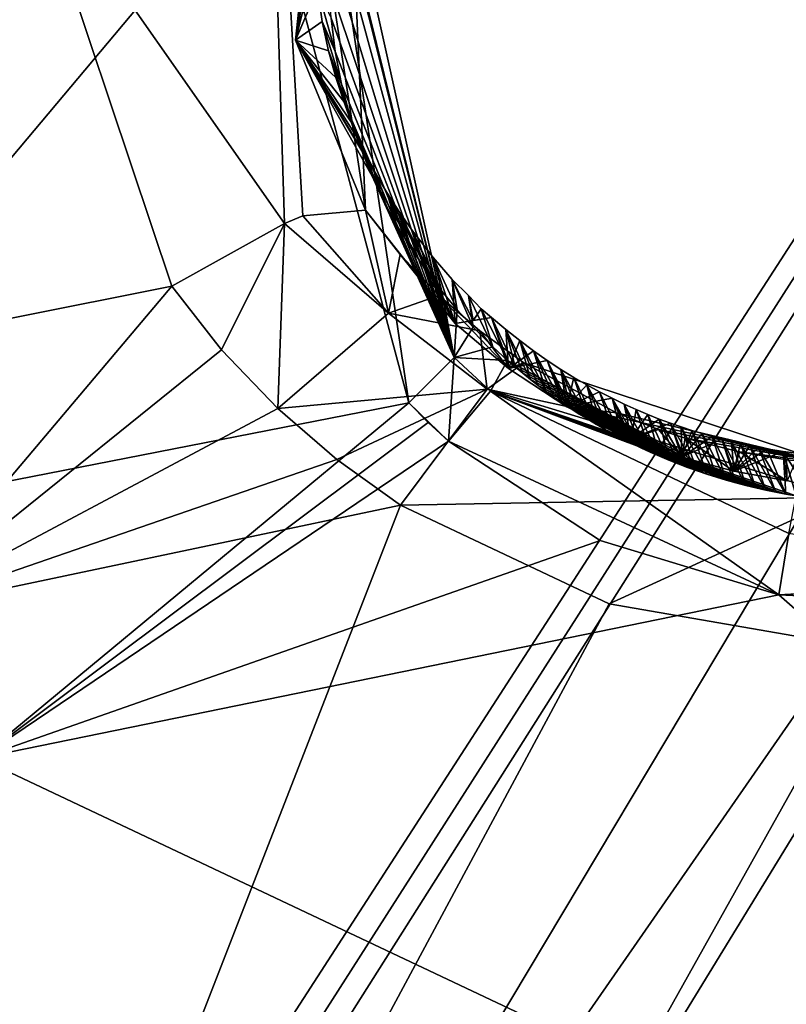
# Model space of a CAD drawing. Header units: millimetres. Extents: x -147 to 294, y -82 to 275.
# Tile 227 of 256: x 196.61 to 199.52, y 187.09 to 190.82. Entities that reach past the tile are written whole.
import ezdxf

# ---------------------------------------------------------------- set-up
doc = ezdxf.new("R2010")
doc.units = ezdxf.units.MM
doc.header["$LTSCALE"] = 67.506716
for name, color, linetype in [('1864', 7, 'CONTINUOUS'), ('1900', 7, 'CONTINUOUS'), ('1910', 7, 'CONTINUOUS'), ('1911', 7, 'CONTINUOUS'), ('1912', 7, 'CONTINUOUS'), ('1913', 7, 'CONTINUOUS'), ('1924', 7, 'CONTINUOUS'), ('2312', 7, 'CONTINUOUS'), ('2342', 7, 'CONTINUOUS'), ('2343', 7, 'CONTINUOUS'), ('2344', 7, 'CONTINUOUS'), ('2345', 7, 'CONTINUOUS'), ('2350', 7, 'CONTINUOUS'), ('2351', 7, 'CONTINUOUS'), ('2352', 7, 'CONTINUOUS'), ('2355', 7, 'CONTINUOUS'), ('2356', 7, 'CONTINUOUS'), ('2360', 7, 'CONTINUOUS'), ('2361', 7, 'CONTINUOUS'), ('2362', 7, 'CONTINUOUS'), ('752', 7, 'CONTINUOUS'), ('753', 7, 'CONTINUOUS'), ('841', 7, 'CONTINUOUS')]:
    doc.layers.add(name, color=color, linetype=linetype)

msp = doc.modelspace()

# ---------------------------------------------------------------- linework, layer by layer
at = {"layer": '1864', "linetype": 'CONTINUOUS'}
for points in [[(198.057, 188.9817, -18.187), (198.8476, 188.6073, -18.2357), (195.4468, 182.2737, -20.6211), (198.057, 188.9817, -18.187)], [(196.1493, 188.5791, -18.48), (198.057, 188.9817, -18.187), (195.4468, 182.2737, -20.6211), (196.1493, 188.5791, -18.48)], [(198.8476, 188.6073, -18.2357), (199.7364, 188.4531, -18.2132), (195.4468, 182.2737, -20.6211), (198.8476, 188.6073, -18.2357)], [(195.4468, 182.2737, -20.6211), (199.7364, 188.4531, -18.2132), (202.553, 184.3487, -19.3488), (195.4468, 182.2737, -20.6211)]]:
    msp.add_3dface(points, dxfattribs=at)
at = {"layer": '1900', "linetype": 'CONTINUOUS'}
for points in [[(197.5349, 191.4355, -15.0997), (191.3163, 195.2094, -14.6627), (195.3507, 188.8339, -16.0673), (197.5349, 191.4355, -15.0997)], [(198.0882, 189.3691, -15.659), (197.5349, 191.4355, -15.0997), (195.3507, 188.8339, -16.0673), (198.0882, 189.3691, -15.659)]]:
    msp.add_3dface(points, dxfattribs=at)
at = {"layer": '1910', "linetype": 'CONTINUOUS'}
for points in [[(198.0882, 189.3691, -15.659), (195.3507, 188.8339, -16.0673), (196.4618, 188.0224, -16.2067), (198.0882, 189.3691, -15.659)], [(198.0882, 189.3691, -15.659), (196.4618, 188.0224, -16.2067), (198.1616, 189.2952, -15.6747), (198.0882, 189.3691, -15.659)], [(196.4618, 188.0224, -16.2067), (198.2386, 189.2245, -15.6893), (198.1616, 189.2952, -15.6747), (196.4618, 188.0224, -16.2067)], [(198.8137, 188.8476, -15.7547), (198.2386, 189.2245, -15.6893), (196.4618, 188.0224, -16.2067), (198.8137, 188.8476, -15.7547)], [(199.4911, 188.6421, -15.763), (198.8137, 188.8476, -15.7547), (196.4618, 188.0224, -16.2067), (199.4911, 188.6421, -15.763)]]:
    msp.add_3dface(points, dxfattribs=at)
at = {"layer": '1911', "linetype": 'CONTINUOUS'}
for points in [[(198.4629, 189.5301, -15.9392), (198.3974, 189.4131, -15.7286), (199.328, 189.0664, -15.9885), (198.4629, 189.5301, -15.9392)], [(198.4911, 189.5056, -15.9436), (198.4629, 189.5301, -15.9392), (199.2908, 189.0768, -15.9892), (198.4911, 189.5056, -15.9436)], [(199.2908, 189.0768, -15.9892), (198.4629, 189.5301, -15.9392), (199.328, 189.0664, -15.9885), (199.2908, 189.0768, -15.9892)], [(198.5199, 189.4816, -15.9478), (198.4911, 189.5056, -15.9436), (199.2908, 189.0768, -15.9892), (198.5199, 189.4816, -15.9478)], [(198.5492, 189.458, -15.9518), (198.5199, 189.4816, -15.9478), (199.2539, 189.0878, -15.9897), (198.5492, 189.458, -15.9518)], [(199.2539, 189.0878, -15.9897), (198.5199, 189.4816, -15.9478), (199.2908, 189.0768, -15.9892), (199.2539, 189.0878, -15.9897)], [(198.5789, 189.4349, -15.9556), (198.5492, 189.458, -15.9518), (199.2539, 189.0878, -15.9897), (198.5789, 189.4349, -15.9556)], [(198.609, 189.4123, -15.9592), (198.5789, 189.4349, -15.9556), (199.2173, 189.0995, -15.9899), (198.609, 189.4123, -15.9592)], [(199.2173, 189.0995, -15.9899), (198.5789, 189.4349, -15.9556), (199.2539, 189.0878, -15.9897), (199.2173, 189.0995, -15.9899)], [(198.2386, 189.2245, -15.6893), (199.4911, 188.6421, -15.763), (198.3974, 189.4131, -15.7286), (198.2386, 189.2245, -15.6893)], [(198.3974, 189.4131, -15.7286), (199.4911, 188.6421, -15.763), (199.5279, 188.8745, -15.7877), (198.3974, 189.4131, -15.7286)], [(199.328, 189.0664, -15.9885), (198.3974, 189.4131, -15.7286), (199.3654, 189.0566, -15.9876), (199.328, 189.0664, -15.9885)], [(199.3654, 189.0566, -15.9876), (198.3974, 189.4131, -15.7286), (199.403, 189.0475, -15.9865), (199.3654, 189.0566, -15.9876)], [(199.403, 189.0475, -15.9865), (198.3974, 189.4131, -15.7286), (199.4409, 189.0389, -15.9852), (199.403, 189.0475, -15.9865)], [(199.4409, 189.0389, -15.9852), (198.3974, 189.4131, -15.7286), (199.4791, 189.0311, -15.9836), (199.4409, 189.0389, -15.9852)], [(199.4791, 189.0311, -15.9836), (198.3974, 189.4131, -15.7286), (199.5174, 189.0238, -15.9818), (199.4791, 189.0311, -15.9836)], [(199.5174, 189.0238, -15.9818), (198.3974, 189.4131, -15.7286), (199.556, 189.0173, -15.9799), (199.5174, 189.0238, -15.9818)], [(199.556, 189.0173, -15.9799), (198.3974, 189.4131, -15.7286), (199.5279, 188.8745, -15.7877), (199.556, 189.0173, -15.9799)], [(198.6397, 189.3902, -15.9626), (198.609, 189.4123, -15.9592), (199.2173, 189.0995, -15.9899), (198.6397, 189.3902, -15.9626)], [(198.6707, 189.3686, -15.9658), (198.6397, 189.3902, -15.9626), (199.1809, 189.1118, -15.99), (198.6707, 189.3686, -15.9658)], [(199.1809, 189.1118, -15.99), (198.6397, 189.3902, -15.9626), (199.2173, 189.0995, -15.9899), (199.1809, 189.1118, -15.99)], [(198.7022, 189.3476, -15.9689), (198.6707, 189.3686, -15.9658), (199.1809, 189.1118, -15.99), (198.7022, 189.3476, -15.9689)], [(198.7341, 189.327, -15.9717), (198.7022, 189.3476, -15.9689), (199.1809, 189.1118, -15.99), (198.7341, 189.327, -15.9717)], [(198.7664, 189.307, -15.9743), (198.7341, 189.327, -15.9717), (199.1447, 189.1247, -15.9898), (198.7664, 189.307, -15.9743)], [(199.1447, 189.1247, -15.9898), (198.7341, 189.327, -15.9717), (199.1809, 189.1118, -15.99), (199.1447, 189.1247, -15.9898)], [(198.799, 189.2876, -15.9768), (198.7664, 189.307, -15.9743), (198.8321, 189.2687, -15.979), (198.799, 189.2876, -15.9768)], [(198.8321, 189.2687, -15.979), (198.7664, 189.307, -15.9743), (199.1447, 189.1247, -15.9898), (198.8321, 189.2687, -15.979)], [(198.8655, 189.2503, -15.9811), (198.8321, 189.2687, -15.979), (198.8994, 189.2325, -15.9829), (198.8655, 189.2503, -15.9811)], [(198.8994, 189.2325, -15.9829), (198.8321, 189.2687, -15.979), (199.1089, 189.1383, -15.9895), (198.8994, 189.2325, -15.9829)], [(199.1089, 189.1383, -15.9895), (198.8321, 189.2687, -15.979), (199.1447, 189.1247, -15.9898), (199.1089, 189.1383, -15.9895)], [(198.2386, 189.2245, -15.6893), (198.8137, 188.8476, -15.7547), (199.4911, 188.6421, -15.763), (198.2386, 189.2245, -15.6893)], [(198.9335, 189.2153, -15.9845), (198.8994, 189.2325, -15.9829), (198.968, 189.1987, -15.9859), (198.9335, 189.2153, -15.9845)], [(198.968, 189.1987, -15.9859), (198.8994, 189.2325, -15.9829), (199.0028, 189.1826, -15.9871), (198.968, 189.1987, -15.9859)], [(199.0028, 189.1826, -15.9871), (198.8994, 189.2325, -15.9829), (199.0379, 189.1672, -15.9881), (199.0028, 189.1826, -15.9871)], [(199.0379, 189.1672, -15.9881), (198.8994, 189.2325, -15.9829), (199.0732, 189.1524, -15.9889), (199.0379, 189.1672, -15.9881)], [(199.0732, 189.1524, -15.9889), (198.8994, 189.2325, -15.9829), (199.1089, 189.1383, -15.9895), (199.0732, 189.1524, -15.9889)]]:
    msp.add_3dface(points, dxfattribs=at)
at = {"layer": '1912', "linetype": 'CONTINUOUS'}
for points in [[(198.3318, 189.6565, -15.9153), (198.2601, 189.5416, -15.6996), (198.4069, 189.5812, -15.9299), (198.3318, 189.6565, -15.9153)], [(198.2601, 189.5416, -15.6996), (198.4629, 189.5301, -15.9392), (198.4069, 189.5812, -15.9299), (198.2601, 189.5416, -15.6996)], [(198.0882, 189.3691, -15.659), (198.2386, 189.2245, -15.6893), (198.2601, 189.5416, -15.6996), (198.0882, 189.3691, -15.659)], [(198.2386, 189.2245, -15.6893), (198.3974, 189.4131, -15.7286), (198.2601, 189.5416, -15.6996), (198.2386, 189.2245, -15.6893)], [(198.3974, 189.4131, -15.7286), (198.4629, 189.5301, -15.9392), (198.2601, 189.5416, -15.6996), (198.3974, 189.4131, -15.7286)], [(198.2386, 189.2245, -15.6893), (198.0882, 189.3691, -15.659), (198.1616, 189.2952, -15.6747), (198.2386, 189.2245, -15.6893)]]:
    msp.add_3dface(points, dxfattribs=at)
at = {"layer": '1913', "linetype": 'CONTINUOUS'}
for points in [[(197.5349, 191.4355, -15.0997), (198.0882, 189.3691, -15.659), (197.7754, 191.4794, -15.1712), (197.5349, 191.4355, -15.0997)], [(198.0882, 189.3691, -15.659), (198.2601, 189.5416, -15.6996), (197.7754, 191.4794, -15.1712), (198.0882, 189.3691, -15.659)], [(197.7754, 191.4794, -15.1712), (198.2601, 189.5416, -15.6996), (197.8399, 191.4338, -15.4347), (197.7754, 191.4794, -15.1712)], [(197.8399, 191.4338, -15.4347), (198.2601, 189.5416, -15.6996), (197.8177, 191.3307, -15.468), (197.8399, 191.4338, -15.4347)], [(197.8177, 191.3307, -15.468), (198.2601, 189.5416, -15.6996), (197.8016, 191.2281, -15.5006), (197.8177, 191.3307, -15.468)], [(197.8016, 191.2281, -15.5006), (198.2601, 189.5416, -15.6996), (197.7893, 191.0927, -15.5426), (197.8016, 191.2281, -15.5006)], [(197.7893, 191.0927, -15.5426), (198.2601, 189.5416, -15.6996), (197.787, 190.9591, -15.5829), (197.7893, 191.0927, -15.5426)], [(197.787, 190.9591, -15.5829), (198.2601, 189.5416, -15.6996), (197.794, 190.8283, -15.6214), (197.787, 190.9591, -15.5829)], [(197.794, 190.8283, -15.6214), (198.2601, 189.5416, -15.6996), (197.8097, 190.7008, -15.658), (197.794, 190.8283, -15.6214)], [(197.8097, 190.7008, -15.658), (198.2601, 189.5416, -15.6996), (197.8335, 190.5773, -15.6925), (197.8097, 190.7008, -15.658)], [(197.8335, 190.5773, -15.6925), (198.2601, 189.5416, -15.6996), (197.8645, 190.4589, -15.7247), (197.8335, 190.5773, -15.6925)], [(197.8645, 190.4589, -15.7247), (198.2601, 189.5416, -15.6996), (197.9017, 190.3462, -15.7545), (197.8645, 190.4589, -15.7247)], [(197.9017, 190.3462, -15.7545), (198.2601, 189.5416, -15.6996), (197.9442, 190.2395, -15.7819), (197.9017, 190.3462, -15.7545)], [(197.9442, 190.2395, -15.7819), (198.2601, 189.5416, -15.6996), (197.9916, 190.138, -15.8072), (197.9442, 190.2395, -15.7819)], [(197.9916, 190.138, -15.8072), (198.2601, 189.5416, -15.6996), (198.0432, 190.0423, -15.8303), (197.9916, 190.138, -15.8072)], [(198.0432, 190.0423, -15.8303), (198.2601, 189.5416, -15.6996), (198.0983, 189.9528, -15.8513), (198.0432, 190.0423, -15.8303)], [(198.0983, 189.9528, -15.8513), (198.2601, 189.5416, -15.6996), (198.1555, 189.8698, -15.8703), (198.0983, 189.9528, -15.8513)], [(198.1555, 189.8698, -15.8703), (198.2601, 189.5416, -15.6996), (198.2138, 189.7927, -15.8872), (198.1555, 189.8698, -15.8703)], [(198.2138, 189.7927, -15.8872), (198.2601, 189.5416, -15.6996), (198.272, 189.7215, -15.9021), (198.2138, 189.7927, -15.8872)], [(198.2601, 189.5416, -15.6996), (198.3318, 189.6565, -15.9153), (198.272, 189.7215, -15.9021), (198.2601, 189.5416, -15.6996)]]:
    msp.add_3dface(points, dxfattribs=at)
at = {"layer": '1924', "linetype": 'CONTINUOUS'}
for points in [[(199.4911, 188.6421, -15.763), (196.4618, 188.0224, -16.2067), (204.6013, 184.1724, -16.8585), (199.4911, 188.6421, -15.763)], [(200.0161, 188.6163, -15.7309), (199.4911, 188.6421, -15.763), (204.6013, 184.1724, -16.8585), (200.0161, 188.6163, -15.7309)], [(196.4618, 188.0224, -16.2067), (193.4156, 187.3515, -16.7118), (204.6013, 184.1724, -16.8585), (196.4618, 188.0224, -16.2067)], [(204.6013, 184.1724, -16.8585), (193.4156, 187.3515, -16.7118), (195.1584, 181.4783, -18.4802), (204.6013, 184.1724, -16.8585)]]:
    msp.add_3dface(points, dxfattribs=at)
at = {"layer": '2312', "linetype": 'CONTINUOUS'}
for points in [[(192.3416, 195.9108, -16.7509), (198.8957, 196.6099, -15.9141), (193.5986, 189.0786, -18.5848), (192.3416, 195.9108, -16.7509)], [(193.5986, 189.0786, -18.5848), (198.8957, 196.6099, -15.9141), (195.3974, 189.4536, -18.2883), (193.5986, 189.0786, -18.5848)], [(195.3974, 189.4536, -18.2883), (198.8957, 196.6099, -15.9141), (197.081, 193.0223, -17.0838), (195.3974, 189.4536, -18.2883)], [(196.6463, 191.438, -17.5832), (195.3974, 189.4536, -18.2883), (197.081, 193.0223, -17.0838), (196.6463, 191.438, -17.5832)], [(197.1903, 189.8117, -18.0131), (195.3974, 189.4536, -18.2883), (196.6463, 191.438, -17.5832), (197.1903, 189.8117, -18.0131)]]:
    msp.add_3dface(points, dxfattribs=at)
at = {"layer": '2342', "linetype": 'CONTINUOUS'}
for points in [[(196.1493, 188.5791, -18.48), (195.3974, 189.4536, -18.2883), (197.1903, 189.8117, -18.0131), (196.1493, 188.5791, -18.48)], [(196.1493, 188.5791, -18.48), (197.1903, 189.8117, -18.0131), (197.3789, 189.5705, -18.0682), (196.1493, 188.5791, -18.48)], [(197.5916, 189.3477, -18.1162), (196.1493, 188.5791, -18.48), (197.3789, 189.5705, -18.0682), (197.5916, 189.3477, -18.1162)], [(196.1493, 188.5791, -18.48), (197.5916, 189.3477, -18.1162), (197.8151, 189.1544, -18.155), (196.1493, 188.5791, -18.48)], [(198.057, 188.9817, -18.187), (196.1493, 188.5791, -18.48), (197.8151, 189.1544, -18.155), (198.057, 188.9817, -18.187)]]:
    msp.add_3dface(points, dxfattribs=at)
at = {"layer": '2343', "linetype": 'CONTINUOUS'}
for points in [[(197.6864, 190.0779, -17.6572), (198.0111, 189.7091, -17.7335), (197.6177, 190.0489, -17.7402), (197.6864, 190.0779, -17.6572)], [(197.9244, 190.1001, -17.0354), (198.0111, 189.7091, -17.7335), (197.6864, 190.0779, -17.6572), (197.9244, 190.1001, -17.0354)], [(198.0552, 189.9323, -17.0669), (198.0111, 189.7091, -17.7335), (197.9244, 190.1001, -17.0354), (198.0552, 189.9323, -17.0669)], [(197.3789, 189.5705, -18.0682), (197.1903, 189.8117, -18.0131), (197.6177, 190.0489, -17.7402), (197.3789, 189.5705, -18.0682)], [(197.5916, 189.3477, -18.1162), (197.3789, 189.5705, -18.0682), (197.6177, 190.0489, -17.7402), (197.5916, 189.3477, -18.1162)], [(198.0111, 189.7091, -17.7335), (197.5916, 189.3477, -18.1162), (197.6177, 190.0489, -17.7402), (198.0111, 189.7091, -17.7335)], [(198.2027, 189.7769, -17.0919), (198.0111, 189.7091, -17.7335), (198.0552, 189.9323, -17.0669), (198.2027, 189.7769, -17.0919)]]:
    msp.add_3dface(points, dxfattribs=at)
at = {"layer": '2344', "linetype": 'CONTINUOUS'}
for points in [[(198.0111, 189.7091, -17.7335), (198.2027, 189.7769, -17.0919), (198.3575, 189.6419, -17.1096), (198.0111, 189.7091, -17.7335)], [(197.5916, 189.3477, -18.1162), (198.0111, 189.7091, -17.7335), (198.3859, 189.421, -17.7815), (197.5916, 189.3477, -18.1162)], [(198.3859, 189.421, -17.7815), (198.0111, 189.7091, -17.7335), (198.3575, 189.6419, -17.1096), (198.3859, 189.421, -17.7815)], [(198.5246, 189.5208, -17.121), (198.3859, 189.421, -17.7815), (198.3575, 189.6419, -17.1096), (198.5246, 189.5208, -17.121)], [(197.8151, 189.1544, -18.155), (197.5916, 189.3477, -18.1162), (198.3859, 189.421, -17.7815), (197.8151, 189.1544, -18.155)], [(198.057, 188.9817, -18.187), (197.8151, 189.1544, -18.155), (198.3859, 189.421, -17.7815), (198.057, 188.9817, -18.187)]]:
    msp.add_3dface(points, dxfattribs=at)
at = {"layer": '2345', "linetype": 'CONTINUOUS'}
for points in [[(198.3859, 189.421, -17.7815), (198.5246, 189.5208, -17.121), (199.6895, 189.1379, -17.0573), (198.3859, 189.421, -17.7815)], [(199.6895, 189.1379, -17.0573), (198.5246, 189.5208, -17.121), (198.8752, 189.3313, -17.1249), (199.6895, 189.1379, -17.0573)], [(198.057, 188.9817, -18.187), (198.3859, 189.421, -17.7815), (199.7307, 189.0122, -17.7775), (198.057, 188.9817, -18.187)], [(199.7307, 189.0122, -17.7775), (198.3859, 189.421, -17.7815), (199.6895, 189.1379, -17.0573), (199.7307, 189.0122, -17.7775)], [(199.0346, 189.2686, -17.1194), (199.6895, 189.1379, -17.0573), (198.8752, 189.3313, -17.1249), (199.0346, 189.2686, -17.1194)], [(199.1356, 189.2355, -17.1139), (199.6895, 189.1379, -17.0573), (199.0346, 189.2686, -17.1194), (199.1356, 189.2355, -17.1139)], [(199.341, 189.1834, -17.098), (199.6895, 189.1379, -17.0573), (199.1356, 189.2355, -17.1139), (199.341, 189.1834, -17.098)], [(199.5204, 189.1534, -17.0791), (199.6895, 189.1379, -17.0573), (199.341, 189.1834, -17.098), (199.5204, 189.1534, -17.0791)], [(198.8476, 188.6073, -18.2357), (198.057, 188.9817, -18.187), (199.7307, 189.0122, -17.7775), (198.8476, 188.6073, -18.2357)], [(199.7364, 188.4531, -18.2132), (198.8476, 188.6073, -18.2357), (199.7307, 189.0122, -17.7775), (199.7364, 188.4531, -18.2132)]]:
    msp.add_3dface(points, dxfattribs=at)
at = {"layer": '2350', "linetype": 'CONTINUOUS'}
for points in [[(197.6177, 190.0489, -17.7402), (196.6463, 191.438, -17.5832), (197.5354, 192.6567, -16.9599), (197.6177, 190.0489, -17.7402)], [(197.9244, 190.1001, -17.0354), (197.6864, 190.0779, -17.6572), (197.5354, 192.6567, -16.9599), (197.9244, 190.1001, -17.0354)], [(197.9244, 190.1001, -17.0354), (197.5354, 192.6567, -16.9599), (197.8276, 192.2564, -16.3677), (197.9244, 190.1001, -17.0354)], [(197.6864, 190.0779, -17.6572), (197.6177, 190.0489, -17.7402), (197.5354, 192.6567, -16.9599), (197.6864, 190.0779, -17.6572)], [(197.1903, 189.8117, -18.0131), (196.6463, 191.438, -17.5832), (197.6177, 190.0489, -17.7402), (197.1903, 189.8117, -18.0131)]]:
    msp.add_3dface(points, dxfattribs=at)
at = {"layer": '2351', "linetype": 'CONTINUOUS'}
for points in [[(197.9244, 190.1001, -17.0354), (197.8276, 192.2564, -16.3677), (197.6588, 190.7438, -16.3362), (197.9244, 190.1001, -17.0354)], [(197.6588, 190.7438, -16.3362), (197.8276, 192.2564, -16.3677), (197.7878, 191.9479, -15.9737), (197.6588, 190.7438, -16.3362)], [(198.2634, 189.6701, -16.6013), (197.9244, 190.1001, -17.0354), (197.6588, 190.7438, -16.3362), (198.2634, 189.6701, -16.6013)], [(198.0552, 189.9323, -17.0669), (197.9244, 190.1001, -17.0354), (198.2634, 189.6701, -16.6013), (198.0552, 189.9323, -17.0669)], [(198.2027, 189.7769, -17.0919), (198.0552, 189.9323, -17.0669), (198.2634, 189.6701, -16.6013), (198.2027, 189.7769, -17.0919)]]:
    msp.add_3dface(points, dxfattribs=at)
at = {"layer": '2352', "linetype": 'CONTINUOUS'}
for points in [[(198.3575, 189.6419, -17.1096), (198.2027, 189.7769, -17.0919), (198.4658, 189.4993, -16.6351), (198.3575, 189.6419, -17.1096)], [(198.2027, 189.7769, -17.0919), (198.2634, 189.6701, -16.6013), (198.4658, 189.4993, -16.6351), (198.2027, 189.7769, -17.0919)], [(198.5246, 189.5208, -17.121), (198.3575, 189.6419, -17.1096), (198.4658, 189.4993, -16.6351), (198.5246, 189.5208, -17.121)], [(198.6877, 189.3546, -16.6599), (198.5246, 189.5208, -17.121), (198.4658, 189.4993, -16.6351), (198.6877, 189.3546, -16.6599)], [(198.8752, 189.3313, -17.1249), (198.5246, 189.5208, -17.121), (198.6877, 189.3546, -16.6599), (198.8752, 189.3313, -17.1249)], [(198.9308, 189.2346, -16.6761), (198.8752, 189.3313, -17.1249), (198.6877, 189.3546, -16.6599), (198.9308, 189.2346, -16.6761)], [(199.0346, 189.2686, -17.1194), (198.8752, 189.3313, -17.1249), (198.9308, 189.2346, -16.6761), (199.0346, 189.2686, -17.1194)], [(199.1235, 189.163, -16.6822), (199.0346, 189.2686, -17.1194), (198.9308, 189.2346, -16.6761), (199.1235, 189.163, -16.6822)], [(199.1356, 189.2355, -17.1139), (199.0346, 189.2686, -17.1194), (199.1235, 189.163, -16.6822), (199.1356, 189.2355, -17.1139)], [(199.3203, 189.1099, -16.6825), (199.1356, 189.2355, -17.1139), (199.1235, 189.163, -16.6822), (199.3203, 189.1099, -16.6825)], [(199.341, 189.1834, -17.098), (199.1356, 189.2355, -17.1139), (199.3203, 189.1099, -16.6825), (199.341, 189.1834, -17.098)], [(199.5227, 189.0743, -16.6774), (199.341, 189.1834, -17.098), (199.3203, 189.1099, -16.6825), (199.5227, 189.0743, -16.6774)], [(199.5204, 189.1534, -17.0791), (199.341, 189.1834, -17.098), (199.5227, 189.0743, -16.6774), (199.5204, 189.1534, -17.0791)]]:
    msp.add_3dface(points, dxfattribs=at)
at = {"layer": '2355', "linetype": 'CONTINUOUS'}
for points in [[(197.6588, 190.7438, -16.3362), (197.7878, 191.9479, -15.9737), (197.7346, 191.2638, -16.1774), (197.6588, 190.7438, -16.3362)], [(197.7309, 191.1478, -16.2116), (197.6588, 190.7438, -16.3362), (197.7346, 191.2638, -16.1774), (197.7309, 191.1478, -16.2116)], [(197.7339, 191.0396, -16.243), (197.6588, 190.7438, -16.3362), (197.7309, 191.1478, -16.2116), (197.7339, 191.0396, -16.243)], [(197.7425, 190.9389, -16.2717), (197.6588, 190.7438, -16.3362), (197.7339, 191.0396, -16.243), (197.7425, 190.9389, -16.2717)], [(197.7604, 190.8157, -16.3063), (197.6588, 190.7438, -16.3362), (197.7425, 190.9389, -16.2717), (197.7604, 190.8157, -16.3063)], [(197.784, 190.704, -16.337), (197.6588, 190.7438, -16.3362), (197.7604, 190.8157, -16.3063), (197.784, 190.704, -16.337)], [(198.2634, 189.6701, -16.6013), (197.6588, 190.7438, -16.3362), (198.0054, 190.1669, -16.4761), (198.2634, 189.6701, -16.6013)], [(198.0054, 190.1669, -16.4761), (197.6588, 190.7438, -16.3362), (197.9562, 190.2533, -16.4548), (198.0054, 190.1669, -16.4761)], [(197.9562, 190.2533, -16.4548), (197.6588, 190.7438, -16.3362), (197.9066, 190.3532, -16.4296), (197.9562, 190.2533, -16.4548)], [(197.9066, 190.3532, -16.4296), (197.6588, 190.7438, -16.3362), (197.8738, 190.4284, -16.4103), (197.9066, 190.3532, -16.4296)], [(197.8738, 190.4284, -16.4103), (197.6588, 190.7438, -16.3362), (197.8419, 190.5114, -16.3886), (197.8738, 190.4284, -16.4103)], [(197.8419, 190.5114, -16.3886), (197.6588, 190.7438, -16.3362), (197.8116, 190.6029, -16.3643), (197.8419, 190.5114, -16.3886)], [(197.8116, 190.6029, -16.3643), (197.6588, 190.7438, -16.3362), (197.784, 190.704, -16.337), (197.8116, 190.6029, -16.3643)], [(198.0532, 190.0921, -16.4941), (198.2634, 189.6701, -16.6013), (198.0054, 190.1669, -16.4761), (198.0532, 190.0921, -16.4941)], [(198.0987, 190.027, -16.5095), (198.2634, 189.6701, -16.6013), (198.0532, 190.0921, -16.4941), (198.0987, 190.027, -16.5095)], [(198.181, 189.9202, -16.5341), (198.2634, 189.6701, -16.6013), (198.0987, 190.027, -16.5095), (198.181, 189.9202, -16.5341)], [(198.2521, 189.8376, -16.5526), (198.2634, 189.6701, -16.6013), (198.181, 189.9202, -16.5341), (198.2521, 189.8376, -16.5526)], [(198.3321, 189.6821, -16.5919), (198.2634, 189.6701, -16.6013), (198.2521, 189.8376, -16.5526), (198.3321, 189.6821, -16.5919)], [(198.3145, 189.7759, -16.5656), (198.3321, 189.6821, -16.5919), (198.2521, 189.8376, -16.5526), (198.3145, 189.7759, -16.5656)], [(198.3627, 189.7257, -16.5763), (198.3321, 189.6821, -16.5919), (198.3145, 189.7759, -16.5656), (198.3627, 189.7257, -16.5763)], [(198.4019, 189.6932, -16.5828), (198.3321, 189.6821, -16.5919), (198.3627, 189.7257, -16.5763), (198.4019, 189.6932, -16.5828)]]:
    msp.add_3dface(points, dxfattribs=at)
at = {"layer": '2356', "linetype": 'CONTINUOUS'}
for points in [[(198.4658, 189.4993, -16.6351), (198.2634, 189.6701, -16.6013), (198.4019, 189.6932, -16.5828), (198.4658, 189.4993, -16.6351)], [(198.2634, 189.6701, -16.6013), (198.3321, 189.6821, -16.5919), (198.4019, 189.6932, -16.5828), (198.2634, 189.6701, -16.6013)], [(198.4658, 189.4993, -16.6351), (198.4019, 189.6932, -16.5828), (198.4557, 189.6478, -16.5918), (198.4658, 189.4993, -16.6351)], [(198.5087, 189.6054, -16.6), (198.4658, 189.4993, -16.6351), (198.4557, 189.6478, -16.5918), (198.5087, 189.6054, -16.6)], [(198.5611, 189.566, -16.6073), (198.4658, 189.4993, -16.6351), (198.5087, 189.6054, -16.6), (198.5611, 189.566, -16.6073)], [(198.6128, 189.5297, -16.6139), (198.4658, 189.4993, -16.6351), (198.5611, 189.566, -16.6073), (198.6128, 189.5297, -16.6139)], [(198.6877, 189.3546, -16.6599), (198.4658, 189.4993, -16.6351), (198.6128, 189.5297, -16.6139), (198.6877, 189.3546, -16.6599)], [(198.6639, 189.4964, -16.6196), (198.6877, 189.3546, -16.6599), (198.6128, 189.5297, -16.6139), (198.6639, 189.4964, -16.6196)], [(198.714, 189.4656, -16.6246), (198.6877, 189.3546, -16.6599), (198.6639, 189.4964, -16.6196), (198.714, 189.4656, -16.6246)], [(198.7632, 189.4371, -16.6292), (198.6877, 189.3546, -16.6599), (198.714, 189.4656, -16.6246), (198.7632, 189.4371, -16.6292)], [(198.8115, 189.4109, -16.633), (198.6877, 189.3546, -16.6599), (198.7632, 189.4371, -16.6292), (198.8115, 189.4109, -16.633)], [(198.8588, 189.3868, -16.6364), (198.6877, 189.3546, -16.6599), (198.8115, 189.4109, -16.633), (198.8588, 189.3868, -16.6364)], [(198.9308, 189.2346, -16.6761), (198.6877, 189.3546, -16.6599), (198.8588, 189.3868, -16.6364), (198.9308, 189.2346, -16.6761)], [(198.905, 189.3644, -16.6393), (198.9308, 189.2346, -16.6761), (198.8588, 189.3868, -16.6364), (198.905, 189.3644, -16.6393)], [(198.9502, 189.344, -16.6418), (198.9308, 189.2346, -16.6761), (198.905, 189.3644, -16.6393), (198.9502, 189.344, -16.6418)], [(198.9944, 189.3253, -16.6438), (198.9308, 189.2346, -16.6761), (198.9502, 189.344, -16.6418), (198.9944, 189.3253, -16.6438)], [(199.0376, 189.308, -16.6455), (198.9308, 189.2346, -16.6761), (198.9944, 189.3253, -16.6438), (199.0376, 189.308, -16.6455)], [(199.0797, 189.2923, -16.6469), (198.9308, 189.2346, -16.6761), (199.0376, 189.308, -16.6455), (199.0797, 189.2923, -16.6469)], [(199.1235, 189.163, -16.6822), (198.9308, 189.2346, -16.6761), (199.0797, 189.2923, -16.6469), (199.1235, 189.163, -16.6822)], [(199.1207, 189.2779, -16.6479), (199.1235, 189.163, -16.6822), (199.0797, 189.2923, -16.6469), (199.1207, 189.2779, -16.6479)], [(199.1608, 189.2646, -16.6487), (199.1235, 189.163, -16.6822), (199.1207, 189.2779, -16.6479), (199.1608, 189.2646, -16.6487)], [(199.1998, 189.2527, -16.6492), (199.1235, 189.163, -16.6822), (199.1608, 189.2646, -16.6487), (199.1998, 189.2527, -16.6492)], [(199.2378, 189.2418, -16.6494), (199.1235, 189.163, -16.6822), (199.1998, 189.2527, -16.6492), (199.2378, 189.2418, -16.6494)], [(199.2748, 189.2318, -16.6495), (199.1235, 189.163, -16.6822), (199.2378, 189.2418, -16.6494), (199.2748, 189.2318, -16.6495)], [(199.3203, 189.1099, -16.6825), (199.1235, 189.163, -16.6822), (199.2748, 189.2318, -16.6495), (199.3203, 189.1099, -16.6825)], [(199.3108, 189.2228, -16.6494), (199.3203, 189.1099, -16.6825), (199.2748, 189.2318, -16.6495), (199.3108, 189.2228, -16.6494)], [(199.3459, 189.2147, -16.649), (199.3203, 189.1099, -16.6825), (199.3108, 189.2228, -16.6494), (199.3459, 189.2147, -16.649)], [(199.3801, 189.2073, -16.6486), (199.3203, 189.1099, -16.6825), (199.3459, 189.2147, -16.649), (199.3801, 189.2073, -16.6486)], [(199.4133, 189.2007, -16.6479), (199.3203, 189.1099, -16.6825), (199.3801, 189.2073, -16.6486), (199.4133, 189.2007, -16.6479)], [(199.4456, 189.1948, -16.6472), (199.3203, 189.1099, -16.6825), (199.4133, 189.2007, -16.6479), (199.4456, 189.1948, -16.6472)], [(199.5076, 189.1848, -16.6453), (199.3203, 189.1099, -16.6825), (199.4456, 189.1948, -16.6472), (199.5076, 189.1848, -16.6453)], [(199.5227, 189.0743, -16.6774), (199.3203, 189.1099, -16.6825), (199.5076, 189.1848, -16.6453), (199.5227, 189.0743, -16.6774)], [(199.5662, 189.1771, -16.6431), (199.5227, 189.0743, -16.6774), (199.5076, 189.1848, -16.6453), (199.5662, 189.1771, -16.6431)]]:
    msp.add_3dface(points, dxfattribs=at)
at = {"layer": '2360', "linetype": 'CONTINUOUS'}
for points in [[(199.5279, 188.8745, -15.7877), (199.4911, 188.6421, -15.763), (200.5312, 188.6998, -15.6677), (199.5279, 188.8745, -15.7877)], [(199.4911, 188.6421, -15.763), (200.0161, 188.6163, -15.7309), (200.5312, 188.6998, -15.6677), (199.4911, 188.6421, -15.763)]]:
    msp.add_3dface(points, dxfattribs=at)
at = {"layer": '2361', "linetype": 'CONTINUOUS'}
for points in [[(198.4629, 189.5301, -15.9392), (198.4911, 189.5056, -15.9436), (198.4019, 189.6932, -16.5828), (198.4629, 189.5301, -15.9392)], [(198.4019, 189.6932, -16.5828), (198.4911, 189.5056, -15.9436), (198.4557, 189.6478, -16.5918), (198.4019, 189.6932, -16.5828)], [(198.4911, 189.5056, -15.9436), (198.5199, 189.4816, -15.9478), (198.4557, 189.6478, -16.5918), (198.4911, 189.5056, -15.9436)], [(198.5199, 189.4816, -15.9478), (198.5492, 189.458, -15.9518), (198.4557, 189.6478, -16.5918), (198.5199, 189.4816, -15.9478)], [(198.5492, 189.458, -15.9518), (198.5087, 189.6054, -16.6), (198.4557, 189.6478, -16.5918), (198.5492, 189.458, -15.9518)], [(198.5492, 189.458, -15.9518), (198.5789, 189.4349, -15.9556), (198.5087, 189.6054, -16.6), (198.5492, 189.458, -15.9518)], [(198.5789, 189.4349, -15.9556), (198.609, 189.4123, -15.9592), (198.5087, 189.6054, -16.6), (198.5789, 189.4349, -15.9556)], [(198.609, 189.4123, -15.9592), (198.5611, 189.566, -16.6073), (198.5087, 189.6054, -16.6), (198.609, 189.4123, -15.9592)], [(198.609, 189.4123, -15.9592), (198.6397, 189.3902, -15.9626), (198.5611, 189.566, -16.6073), (198.609, 189.4123, -15.9592)], [(198.6397, 189.3902, -15.9626), (198.6707, 189.3686, -15.9658), (198.5611, 189.566, -16.6073), (198.6397, 189.3902, -15.9626)], [(198.6707, 189.3686, -15.9658), (198.6128, 189.5297, -16.6139), (198.5611, 189.566, -16.6073), (198.6707, 189.3686, -15.9658)], [(198.6707, 189.3686, -15.9658), (198.7022, 189.3476, -15.9689), (198.6128, 189.5297, -16.6139), (198.6707, 189.3686, -15.9658)], [(198.7022, 189.3476, -15.9689), (198.6639, 189.4964, -16.6196), (198.6128, 189.5297, -16.6139), (198.7022, 189.3476, -15.9689)], [(198.7022, 189.3476, -15.9689), (198.7341, 189.327, -15.9717), (198.6639, 189.4964, -16.6196), (198.7022, 189.3476, -15.9689)], [(198.7341, 189.327, -15.9717), (198.7664, 189.307, -15.9743), (198.6639, 189.4964, -16.6196), (198.7341, 189.327, -15.9717)], [(198.7664, 189.307, -15.9743), (198.714, 189.4656, -16.6246), (198.6639, 189.4964, -16.6196), (198.7664, 189.307, -15.9743)], [(198.7664, 189.307, -15.9743), (198.799, 189.2876, -15.9768), (198.714, 189.4656, -16.6246), (198.7664, 189.307, -15.9743)], [(198.799, 189.2876, -15.9768), (198.7632, 189.4371, -16.6292), (198.714, 189.4656, -16.6246), (198.799, 189.2876, -15.9768)], [(198.799, 189.2876, -15.9768), (198.8321, 189.2687, -15.979), (198.7632, 189.4371, -16.6292), (198.799, 189.2876, -15.9768)], [(198.8321, 189.2687, -15.979), (198.8655, 189.2503, -15.9811), (198.7632, 189.4371, -16.6292), (198.8321, 189.2687, -15.979)], [(198.8655, 189.2503, -15.9811), (198.8115, 189.4109, -16.633), (198.7632, 189.4371, -16.6292), (198.8655, 189.2503, -15.9811)], [(198.8655, 189.2503, -15.9811), (198.8994, 189.2325, -15.9829), (198.8115, 189.4109, -16.633), (198.8655, 189.2503, -15.9811)], [(198.8994, 189.2325, -15.9829), (198.8588, 189.3868, -16.6364), (198.8115, 189.4109, -16.633), (198.8994, 189.2325, -15.9829)], [(198.8994, 189.2325, -15.9829), (198.9335, 189.2153, -15.9845), (198.8588, 189.3868, -16.6364), (198.8994, 189.2325, -15.9829)], [(198.9335, 189.2153, -15.9845), (198.968, 189.1987, -15.9859), (198.8588, 189.3868, -16.6364), (198.9335, 189.2153, -15.9845)], [(198.968, 189.1987, -15.9859), (198.905, 189.3644, -16.6393), (198.8588, 189.3868, -16.6364), (198.968, 189.1987, -15.9859)], [(198.968, 189.1987, -15.9859), (199.0028, 189.1826, -15.9871), (198.905, 189.3644, -16.6393), (198.968, 189.1987, -15.9859)], [(199.0028, 189.1826, -15.9871), (198.9502, 189.344, -16.6418), (198.905, 189.3644, -16.6393), (199.0028, 189.1826, -15.9871)], [(199.0028, 189.1826, -15.9871), (199.0379, 189.1672, -15.9881), (198.9502, 189.344, -16.6418), (199.0028, 189.1826, -15.9871)], [(199.0379, 189.1672, -15.9881), (198.9944, 189.3253, -16.6438), (198.9502, 189.344, -16.6418), (199.0379, 189.1672, -15.9881)], [(199.0379, 189.1672, -15.9881), (199.0732, 189.1524, -15.9889), (198.9944, 189.3253, -16.6438), (199.0379, 189.1672, -15.9881)], [(199.0732, 189.1524, -15.9889), (199.0376, 189.308, -16.6455), (198.9944, 189.3253, -16.6438), (199.0732, 189.1524, -15.9889)], [(199.0732, 189.1524, -15.9889), (199.1089, 189.1383, -15.9895), (199.0376, 189.308, -16.6455), (199.0732, 189.1524, -15.9889)], [(199.1089, 189.1383, -15.9895), (199.1447, 189.1247, -15.9898), (199.0376, 189.308, -16.6455), (199.1089, 189.1383, -15.9895)], [(199.1447, 189.1247, -15.9898), (199.0797, 189.2923, -16.6469), (199.0376, 189.308, -16.6455), (199.1447, 189.1247, -15.9898)], [(199.1447, 189.1247, -15.9898), (199.1809, 189.1118, -15.99), (199.0797, 189.2923, -16.6469), (199.1447, 189.1247, -15.9898)], [(199.1809, 189.1118, -15.99), (199.1207, 189.2779, -16.6479), (199.0797, 189.2923, -16.6469), (199.1809, 189.1118, -15.99)], [(199.1809, 189.1118, -15.99), (199.2173, 189.0995, -15.9899), (199.1207, 189.2779, -16.6479), (199.1809, 189.1118, -15.99)], [(199.2173, 189.0995, -15.9899), (199.1608, 189.2646, -16.6487), (199.1207, 189.2779, -16.6479), (199.2173, 189.0995, -15.9899)], [(199.2173, 189.0995, -15.9899), (199.2539, 189.0878, -15.9897), (199.1608, 189.2646, -16.6487), (199.2173, 189.0995, -15.9899)], [(199.2539, 189.0878, -15.9897), (199.1998, 189.2527, -16.6492), (199.1608, 189.2646, -16.6487), (199.2539, 189.0878, -15.9897)], [(199.2539, 189.0878, -15.9897), (199.2908, 189.0768, -15.9892), (199.1998, 189.2527, -16.6492), (199.2539, 189.0878, -15.9897)], [(199.2908, 189.0768, -15.9892), (199.2378, 189.2418, -16.6494), (199.1998, 189.2527, -16.6492), (199.2908, 189.0768, -15.9892)], [(199.2908, 189.0768, -15.9892), (199.328, 189.0664, -15.9885), (199.2378, 189.2418, -16.6494), (199.2908, 189.0768, -15.9892)], [(199.328, 189.0664, -15.9885), (199.2748, 189.2318, -16.6495), (199.2378, 189.2418, -16.6494), (199.328, 189.0664, -15.9885)], [(199.328, 189.0664, -15.9885), (199.3654, 189.0566, -15.9876), (199.2748, 189.2318, -16.6495), (199.328, 189.0664, -15.9885)], [(199.3654, 189.0566, -15.9876), (199.3108, 189.2228, -16.6494), (199.2748, 189.2318, -16.6495), (199.3654, 189.0566, -15.9876)], [(199.3654, 189.0566, -15.9876), (199.403, 189.0475, -15.9865), (199.3108, 189.2228, -16.6494), (199.3654, 189.0566, -15.9876)], [(199.403, 189.0475, -15.9865), (199.3459, 189.2147, -16.649), (199.3108, 189.2228, -16.6494), (199.403, 189.0475, -15.9865)], [(199.403, 189.0475, -15.9865), (199.4409, 189.0389, -15.9852), (199.3459, 189.2147, -16.649), (199.403, 189.0475, -15.9865)], [(199.4409, 189.0389, -15.9852), (199.3801, 189.2073, -16.6486), (199.3459, 189.2147, -16.649), (199.4409, 189.0389, -15.9852)], [(199.4409, 189.0389, -15.9852), (199.4791, 189.0311, -15.9836), (199.3801, 189.2073, -16.6486), (199.4409, 189.0389, -15.9852)], [(199.4791, 189.0311, -15.9836), (199.4133, 189.2007, -16.6479), (199.3801, 189.2073, -16.6486), (199.4791, 189.0311, -15.9836)], [(199.4791, 189.0311, -15.9836), (199.5174, 189.0238, -15.9818), (199.4133, 189.2007, -16.6479), (199.4791, 189.0311, -15.9836)], [(199.5174, 189.0238, -15.9818), (199.4456, 189.1948, -16.6472), (199.4133, 189.2007, -16.6479), (199.5174, 189.0238, -15.9818)], [(199.5174, 189.0238, -15.9818), (199.5076, 189.1848, -16.6453), (199.4456, 189.1948, -16.6472), (199.5174, 189.0238, -15.9818)], [(199.5174, 189.0238, -15.9818), (199.556, 189.0173, -15.9799), (199.5076, 189.1848, -16.6453), (199.5174, 189.0238, -15.9818)], [(199.5076, 189.1848, -16.6453), (199.556, 189.0173, -15.9799), (199.6186, 189.0081, -15.9762), (199.5076, 189.1848, -16.6453)], [(199.5662, 189.1771, -16.6431), (199.5076, 189.1848, -16.6453), (199.6186, 189.0081, -15.9762), (199.5662, 189.1771, -16.6431)]]:
    msp.add_3dface(points, dxfattribs=at)
at = {"layer": '2362', "linetype": 'CONTINUOUS'}
for points in [[(197.794, 190.8283, -15.6214), (197.8097, 190.7008, -15.658), (197.7425, 190.9389, -16.2717), (197.794, 190.8283, -15.6214)], [(197.8097, 190.7008, -15.658), (197.7604, 190.8157, -16.3063), (197.7425, 190.9389, -16.2717), (197.8097, 190.7008, -15.658)], [(197.8097, 190.7008, -15.658), (197.8335, 190.5773, -15.6925), (197.7604, 190.8157, -16.3063), (197.8097, 190.7008, -15.658)], [(197.8335, 190.5773, -15.6925), (197.784, 190.704, -16.337), (197.7604, 190.8157, -16.3063), (197.8335, 190.5773, -15.6925)], [(197.8335, 190.5773, -15.6925), (197.8645, 190.4589, -15.7247), (197.784, 190.704, -16.337), (197.8335, 190.5773, -15.6925)], [(197.8645, 190.4589, -15.7247), (197.8116, 190.6029, -16.3643), (197.784, 190.704, -16.337), (197.8645, 190.4589, -15.7247)], [(197.8645, 190.4589, -15.7247), (197.9017, 190.3462, -15.7545), (197.8116, 190.6029, -16.3643), (197.8645, 190.4589, -15.7247)], [(197.9017, 190.3462, -15.7545), (197.8419, 190.5114, -16.3886), (197.8116, 190.6029, -16.3643), (197.9017, 190.3462, -15.7545)], [(197.9017, 190.3462, -15.7545), (197.8738, 190.4284, -16.4103), (197.8419, 190.5114, -16.3886), (197.9017, 190.3462, -15.7545)], [(197.9017, 190.3462, -15.7545), (197.9442, 190.2395, -15.7819), (197.8738, 190.4284, -16.4103), (197.9017, 190.3462, -15.7545)], [(197.9442, 190.2395, -15.7819), (197.9066, 190.3532, -16.4296), (197.8738, 190.4284, -16.4103), (197.9442, 190.2395, -15.7819)], [(197.9442, 190.2395, -15.7819), (197.9916, 190.138, -15.8072), (197.9066, 190.3532, -16.4296), (197.9442, 190.2395, -15.7819)], [(197.9916, 190.138, -15.8072), (197.9562, 190.2533, -16.4548), (197.9066, 190.3532, -16.4296), (197.9916, 190.138, -15.8072)], [(197.9916, 190.138, -15.8072), (198.0432, 190.0423, -15.8303), (197.9562, 190.2533, -16.4548), (197.9916, 190.138, -15.8072)], [(198.0432, 190.0423, -15.8303), (198.0054, 190.1669, -16.4761), (197.9562, 190.2533, -16.4548), (198.0432, 190.0423, -15.8303)], [(198.0432, 190.0423, -15.8303), (198.0983, 189.9528, -15.8513), (198.0054, 190.1669, -16.4761), (198.0432, 190.0423, -15.8303)], [(198.0983, 189.9528, -15.8513), (198.0532, 190.0921, -16.4941), (198.0054, 190.1669, -16.4761), (198.0983, 189.9528, -15.8513)], [(198.0983, 189.9528, -15.8513), (198.1555, 189.8698, -15.8703), (198.0532, 190.0921, -16.4941), (198.0983, 189.9528, -15.8513)], [(198.1555, 189.8698, -15.8703), (198.0987, 190.027, -16.5095), (198.0532, 190.0921, -16.4941), (198.1555, 189.8698, -15.8703)], [(198.1555, 189.8698, -15.8703), (198.2138, 189.7927, -15.8872), (198.0987, 190.027, -16.5095), (198.1555, 189.8698, -15.8703)], [(198.2138, 189.7927, -15.8872), (198.181, 189.9202, -16.5341), (198.0987, 190.027, -16.5095), (198.2138, 189.7927, -15.8872)], [(198.2138, 189.7927, -15.8872), (198.272, 189.7215, -15.9021), (198.181, 189.9202, -16.5341), (198.2138, 189.7927, -15.8872)], [(198.272, 189.7215, -15.9021), (198.2521, 189.8376, -16.5526), (198.181, 189.9202, -16.5341), (198.272, 189.7215, -15.9021)], [(198.272, 189.7215, -15.9021), (198.3318, 189.6565, -15.9153), (198.2521, 189.8376, -16.5526), (198.272, 189.7215, -15.9021)], [(198.3318, 189.6565, -15.9153), (198.3145, 189.7759, -16.5656), (198.2521, 189.8376, -16.5526), (198.3318, 189.6565, -15.9153)], [(198.3318, 189.6565, -15.9153), (198.4069, 189.5812, -15.9299), (198.3145, 189.7759, -16.5656), (198.3318, 189.6565, -15.9153)], [(198.4069, 189.5812, -15.9299), (198.3627, 189.7257, -16.5763), (198.3145, 189.7759, -16.5656), (198.4069, 189.5812, -15.9299)], [(198.4069, 189.5812, -15.9299), (198.4629, 189.5301, -15.9392), (198.3627, 189.7257, -16.5763), (198.4069, 189.5812, -15.9299)], [(198.4629, 189.5301, -15.9392), (198.4019, 189.6932, -16.5828), (198.3627, 189.7257, -16.5763), (198.4629, 189.5301, -15.9392)]]:
    msp.add_3dface(points, dxfattribs=at)
at = {"layer": '752', "linetype": 'CONTINUOUS'}
msp.add_3dface([(196.8163, 183.2676, -41.8664), (209.2563, 187.7367, -44.2006), (215.4096, 168.5791, -48.0623), (196.8163, 183.2676, -41.8664)], dxfattribs=at)
at = {"layer": '753', "linetype": 'CONTINUOUS'}
for points in [[(205.8603, 198.0519, -41.5524), (196.8163, 183.2676, -41.8664), (192.022, 194.1991, -38.7813), (205.8603, 198.0519, -41.5524)], [(209.2563, 187.7367, -44.2006), (196.8163, 183.2676, -41.8664), (205.8603, 198.0519, -41.5524), (209.2563, 187.7367, -44.2006)], [(196.8163, 183.2676, -41.8664), (183.6653, 176.4525, -38.9199), (192.022, 194.1991, -38.7813), (196.8163, 183.2676, -41.8664)]]:
    msp.add_3dface(points, dxfattribs=at)
at = {"layer": '841', "linetype": 'CONTINUOUS'}
for points in [[(177.4701, 208.8882, -28.9701), (185.0229, 186.5877, -35.0661), (208.1938, 203.3747, -38.9809), (177.4701, 208.8882, -28.9701)], [(208.1938, 203.3747, -38.9809), (185.0229, 186.5877, -35.0661), (190.6791, 184.9679, -37.0082), (208.1938, 203.3747, -38.9809)], [(195.7197, 184.0648, -38.5414), (208.1938, 203.3747, -38.9809), (190.6791, 184.9679, -37.0082), (195.7197, 184.0648, -38.5414)], [(195.7197, 184.0648, -38.5414), (195.8704, 184.091, -38.5805), (208.1938, 203.3747, -38.9809), (195.7197, 184.0648, -38.5414)], [(195.8704, 184.091, -38.5805), (196.0325, 184.1545, -38.6193), (208.1938, 203.3747, -38.9809), (195.8704, 184.091, -38.5805)], [(208.1938, 203.3747, -38.9809), (196.0325, 184.1545, -38.6193), (197.0406, 184.7069, -38.8425), (208.1938, 203.3747, -38.9809)], [(198.1352, 185.3887, -39.0695), (208.1938, 203.3747, -38.9809), (197.0406, 184.7069, -38.8425), (198.1352, 185.3887, -39.0695)], [(200.4109, 186.7526, -39.5203), (208.1938, 203.3747, -38.9809), (198.1352, 185.3887, -39.0695), (200.4109, 186.7526, -39.5203)]]:
    msp.add_3dface(points, dxfattribs=at)

doc.saveas('drawing.dxf')
